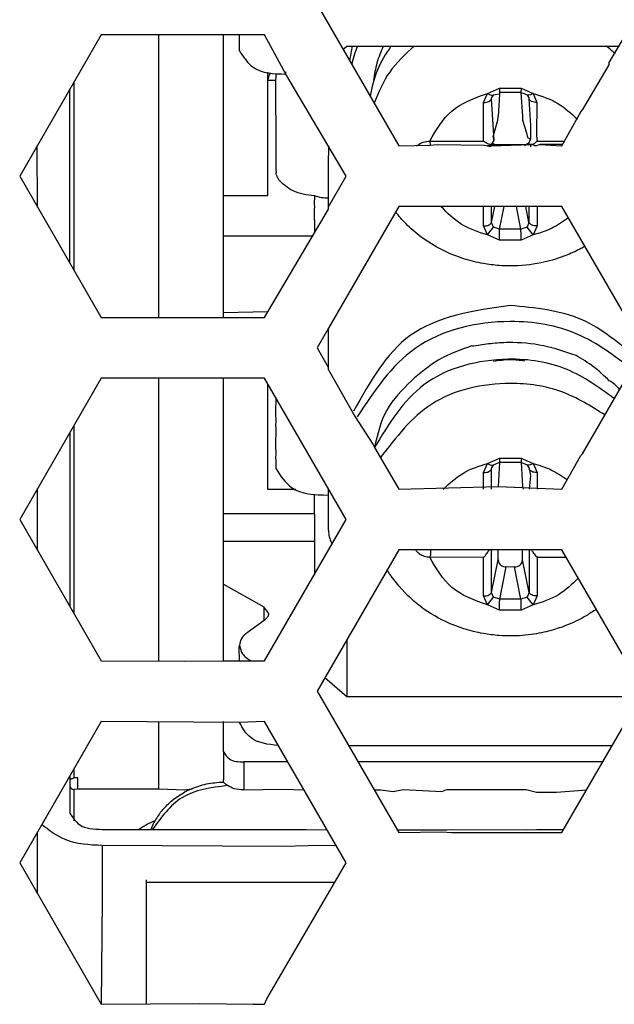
# Model space of a CAD drawing. Header units: millimetres. Extents: x -316 to 135, y 22 to 228.
# Tile 2 of 18: x -228 to -213, y 61 to 86. Entities that reach past the tile are written whole.
import ezdxf

# ---------------------------------------------------------------- set-up
doc = ezdxf.new("R2010")
doc.units = ezdxf.units.MM

# ---------------------------------------------------------------- blocks, each defined once
blk = doc.blocks.new('Abdeckfolie-S360-PSU_1__37', base_point=(-224.73, 61.466))
at = {"color": 7, "linetype": 'Continuous'}
for p, q in [((-224.73, 64.481), (-224.73, 64.545)), ((-224.73, 64.298), (-224.73, 64.481)), ((-224.73, 63.853), (-224.73, 64.298)), ((-224.73, 63.506), (-224.73, 63.853)), ((-224.73, 63.094), (-224.73, 63.506)), ((-224.73, 61.466), (-224.73, 63.094))]:
    blk.add_line(p, q, dxfattribs=at)
for points in [[(-223.632, 66.796), (-223.708, 66.76), (-223.782, 66.723)], [(-223.632, 66.796), (-223.248, 66.921), (-222.831, 66.969)], [(-224.343, 66.273), (-224.087, 66.521), (-223.782, 66.723)], [(-224.343, 66.273), (-224.439, 66.149), (-224.523, 66.017)], [(-224.523, 66.017), (-224.58, 65.909), (-224.628, 65.797)]]:
    blk.add_spline(points, degree=3, dxfattribs=at)
blk = doc.blocks.new('Abdeckfolie-S360-PSU_2__43', base_point=(-224.73, 61.466))
at = {"color": 7, "linetype": 'Continuous'}
for p, q in [((-224.73, 64.481), (-224.73, 64.545)), ((-224.73, 64.298), (-224.73, 64.481)), ((-224.73, 63.853), (-224.73, 64.298)), ((-224.73, 63.506), (-224.73, 63.853)), ((-224.73, 63.094), (-224.73, 63.506)), ((-224.73, 61.466), (-224.73, 63.094))]:
    blk.add_line(p, q, dxfattribs=at)
for points in [[(-222.73, 66.881), (-223.861, 66.578), (-224.585, 65.797)], [(-223.632, 66.796), (-223.708, 66.76), (-223.782, 66.723)], [(-223.632, 66.796), (-223.248, 66.921), (-222.831, 66.969)], [(-224.343, 66.273), (-224.087, 66.521), (-223.782, 66.723)], [(-224.343, 66.273), (-224.439, 66.149), (-224.523, 66.017)], [(-224.523, 66.017), (-224.58, 65.909), (-224.628, 65.797)]]:
    blk.add_spline(points, degree=3, dxfattribs=at)
blk = doc.blocks.new('Label-Gehaeuse__58', base_point=(-224.73, 61.466))
at = {"color": 7, "linetype": 'Continuous'}
for p, q in [((-224.73, 64.481), (-224.73, 64.545)), ((-224.73, 64.298), (-224.73, 64.481)), ((-224.73, 63.853), (-224.73, 64.298)), ((-224.73, 63.506), (-224.73, 63.853)), ((-224.73, 63.094), (-224.73, 63.506)), ((-224.73, 61.466), (-224.73, 63.094))]:
    blk.add_line(p, q, dxfattribs=at)
blk = doc.blocks.new('Top__59', base_point=(-218.63, 66.719))
at = {"color": 7, "linetype": 'Continuous'}
for p, q in [((-217.422, 66.733), (-217.302, 66.787)), ((-217.302, 66.787), (-215.332, 66.787)), ((-215.082, 66.719), (-214.582, 66.719))]:
    blk.add_line(p, q, dxfattribs=at)
blk = doc.blocks.new('Innenbord__60', base_point=(-223.782, 61.466))
at = {"color": 7, "linetype": 'Continuous'}
for p, q in [((-222.83, 84.111), (-222.829, 85.466)), ((-222.434, 85.069), (-222.434, 85.466)), ((-213.279, 84.724), (-213.279, 84.779)), ((-221.53, 84.227), (-221.528, 84.507)), ((-222.828, 83.3), (-222.83, 84.111)), ((-221.528, 82.716), (-221.53, 84.227)), ((-213.979, 83.564), (-213.931, 83.614)), ((-222.83, 83.245), (-222.828, 83.3)), ((-222.828, 82.716), (-222.83, 83.245)), ((-216.128, 83.032), (-216.034, 83.354)), ((-215.425, 83.354), (-215.328, 83.037)), ((-216.149, 82.948), (-216.128, 83.032)), ((-216.128, 82.862), (-216.149, 82.948)), ((-215.328, 83.037), (-215.302, 82.923)), ((-222.827, 82.363), (-222.828, 82.716)), ((-221.528, 82.082), (-221.528, 82.716)), ((-217.709, 82.736), (-217.53, 82.754)), ((-217.53, 82.754), (-216.378, 82.733)), ((-216.378, 82.733), (-216.301, 82.716)), ((-216.229, 82.697), (-216.301, 82.716)), ((-215.229, 82.754), (-215.169, 82.754)), ((-215.128, 82.716), (-215.169, 82.754)), ((-215.078, 82.716), (-215.128, 82.716)), ((-214.997, 82.754), (-215.078, 82.716)), ((-214.997, 82.754), (-214.449, 82.716)), ((-222.831, 82.308), (-222.827, 82.363)), ((-222.828, 81.486), (-222.831, 82.308)), ((-222.83, 81.311), (-222.828, 81.486)), ((-220.23, 81.377), (-220.228, 81.432)), ((-222.831, 81.269), (-222.83, 81.311)), ((-222.828, 80.486), (-222.831, 81.269)), ((-220.581, 81.269), (-220.578, 81.208)), ((-220.578, 81.208), (-220.58, 81.153)), ((-220.228, 81.208), (-220.23, 81.377)), ((-220.23, 81.153), (-220.228, 81.208)), ((-220.58, 81.153), (-220.578, 80.601)), ((-222.83, 80.445), (-222.828, 80.486)), ((-222.828, 79.58), (-222.83, 80.445)), ((-222.83, 79.526), (-222.828, 79.58)), ((-222.828, 78.58), (-222.83, 79.526)), ((-222.83, 78.526), (-222.828, 78.58)), ((-222.828, 78.466), (-222.83, 78.526)), ((-220.228, 77.171), (-220.228, 77.224)), ((-222.831, 75.624), (-222.828, 76.966)), ((-221.53, 76.113), (-221.528, 76.476)), ((-221.527, 75.706), (-221.53, 75.824)), ((-222.827, 73.605), (-222.831, 75.624)), ((-221.53, 75.305), (-221.527, 75.706)), ((-219.134, 75.329), (-219.089, 75.251)), ((-213.982, 75.05), (-213.944, 75.091)), ((-221.527, 74.898), (-221.53, 75.016)), ((-221.528, 74.721), (-221.527, 74.898)), ((-220.23, 73.55), (-220.228, 74.03)), ((-220.228, 74.03), (-220.228, 74.071)), ((-222.827, 72.922), (-222.827, 73.605)), ((-220.227, 73.205), (-220.23, 73.55)), ((-222.831, 72.824), (-222.827, 72.922)), ((-222.827, 72.013), (-222.831, 72.824)), ((-217.93, 72.716), (-218.491, 72.716)), ((-214.449, 72.716), (-217.93, 72.716)), ((-215.731, 72.284), (-215.829, 72.295)), ((-215.626, 72.295), (-215.731, 72.284)), ((-222.831, 71.958), (-222.827, 72.013)), ((-222.827, 71.871), (-222.831, 71.958)), ((-222.827, 69.965), (-222.827, 71.871)), ((-221.792, 71), (-221.711, 71.084)), ((-222.433, 69.966), (-222.436, 70.292)), ((-223.782, 69.96), (-222.827, 69.965)), ((-222.827, 69.965), (-222.433, 69.966)), ((-222.433, 69.966), (-221.811, 69.966)), ((-222.827, 67.717), (-222.827, 68.466)), ((-222.827, 67.717), (-222.827, 67.024)), ((-222.831, 66.969), (-222.827, 67.024)), ((-221.37, 66.788), (-220.834, 66.774)), ((-219.102, 66.774), (-218.93, 66.776)), ((-218.93, 66.776), (-218.63, 66.737)), ((-218.63, 66.737), (-218.382, 66.787)), ((-217.302, 66.787), (-215.332, 66.787)), ((-221.37, 65.797), (-220.782, 65.797)), ((-220.782, 65.797), (-220.27, 65.788)), ((-218.538, 65.787), (-218.382, 65.787)), ((-217.422, 65.733), (-217.182, 65.716)), ((-217.302, 65.787), (-217.182, 65.797)), ((-217.182, 65.797), (-215.332, 65.787)), ((-220.732, 65.393), (-221.37, 65.373)), ((-220.039, 65.397), (-220.732, 65.393)), ((-221.811, 61.466), (-221.756, 61.603))]:
    blk.add_line(p, q, dxfattribs=at)
at = {"color": 1, "linetype": 'Continuous'}
for p, q in [((-216.39, 82.972), (-216.39, 83.791)), ((-215.068, 83.792), (-215.078, 82.97)), ((-215.229, 83.218), (-215.229, 82.88)), ((-216.39, 82.836), (-216.39, 82.972)), ((-215.229, 82.88), (-215.276, 82.775)), ((-215.078, 82.97), (-215.067, 82.836)), ((-220.228, 82.248), (-220.223, 82.716)), ((-216.229, 82.754), (-216.229, 82.697)), ((-216.18, 82.775), (-216.128, 82.862)), ((-215.229, 82.754), (-215.229, 82.696)), ((-220.23, 82.193), (-220.228, 82.248)), ((-220.228, 81.934), (-220.23, 82.193)), ((-220.23, 81.777), (-220.228, 81.934)), ((-220.228, 81.486), (-220.23, 81.777)), ((-220.228, 81.432), (-220.228, 81.486)), ((-220.23, 78.122), (-220.228, 78.208)), ((-220.228, 77.744), (-220.23, 78.122)), ((-220.23, 77.689), (-220.228, 77.744)), ((-220.228, 77.224), (-220.23, 77.689)), ((-215.23, 74.558), (-215.265, 74.216)), ((-220.228, 74.071), (-220.228, 74.224))]:
    blk.add_line(p, q, dxfattribs=at)
at = {"color": 7, "linetype": 'Continuous'}
for points in [[(-221.53, 82.027), (-221.506, 81.962), (-221.466, 81.883)], [(-216.63, 77.755), (-216.636, 77.756), (-216.678, 77.766)], [(-214.102, 77.531), (-214.906, 77.766), (-215.778, 77.848), (-216.212, 77.82), (-216.63, 77.755)], [(-220.23, 73.15), (-220.199, 72.998), (-220.142, 72.856)]]:
    blk.add_spline(points, degree=3, dxfattribs=at)
at = {"color": 1, "linetype": 'Continuous'}
for points in [[(-217.973, 72.613), (-217.979, 72.617), (-218.019, 72.65), (-218.047, 72.683), (-218.075, 72.716)], [(-215.462, 71.223), (-215.551, 71.223), (-215.639, 71.224), (-215.728, 71.224), (-215.816, 71.224), (-215.904, 71.223), (-215.993, 71.223)]]:
    blk.add_spline(points, degree=3, dxfattribs=at)
blk = doc.blocks.new('Platte__61', base_point=(-227.44, 61.443))
at = {"color": 7, "linetype": 'Continuous'}
for p, q in [((-227.43, 81.199), (-227.44, 82.716)), ((-227.43, 72.699), (-227.43, 74.233)), ((-227.43, 65.473), (-227.43, 65.733)), ((-227.43, 65.423), (-227.43, 65.473)), ((-227.43, 64.946), (-227.43, 65.423)), ((-227.43, 64.199), (-227.43, 64.946)), ((-223.43, 61.482), (-222.096, 61.466)), ((-222.096, 61.466), (-221.811, 61.466))]:
    blk.add_line(p, q, dxfattribs=at)
blk = doc.blocks.new('Gehaeuse__62', base_point=(-227.44, 61.466))
at = {"color": 7, "linetype": 'Continuous'}
for p, q in [((-224.43, 82.716), (-224.43, 85.466)), ((-227.43, 81.199), (-227.44, 82.716)), ((-224.43, 78.466), (-224.43, 82.716)), ((-226.63, 75.618), (-226.63, 71.314)), ((-227.43, 72.699), (-227.43, 74.233)), ((-226.63, 67.118), (-226.63, 67.019)), ((-226.63, 67.019), (-226.63, 66.969)), ((-226.63, 66.969), (-226.63, 66.882)), ((-226.43, 66.796), (-226.53, 66.782)), ((-224.43, 66.796), (-226.43, 66.796)), ((-223.782, 66.764), (-224.43, 66.796)), ((-223.632, 66.796), (-223.782, 66.764)), ((-222.327, 66.774), (-221.37, 66.788)), ((-221.37, 66.788), (-220.834, 66.774)), ((-227.43, 65.473), (-227.43, 65.733)), ((-225.83, 65.797), (-223.83, 65.797)), ((-223.83, 65.797), (-221.782, 65.797)), ((-221.782, 65.797), (-221.37, 65.797)), ((-221.37, 65.797), (-220.782, 65.797)), ((-220.782, 65.797), (-220.27, 65.788)), ((-218.538, 65.787), (-218.382, 65.787)), ((-218.382, 65.787), (-217.302, 65.787)), ((-217.302, 65.787), (-217.182, 65.797)), ((-217.182, 65.797), (-215.332, 65.787)), ((-215.332, 65.787), (-215.082, 65.797)), ((-215.082, 65.797), (-214.582, 65.797)), ((-214.582, 65.797), (-214.402, 65.797)), ((-227.43, 65.423), (-227.43, 65.473)), ((-227.43, 64.946), (-227.43, 65.423)), ((-227.43, 64.199), (-227.43, 64.946)), ((-224.73, 64.481), (-224.73, 64.545))]:
    blk.add_line(p, q, dxfattribs=at)
at = {"color": 1, "linetype": 'Continuous'}
for p, q in [((-226.53, 84.292), (-226.53, 79.64)), ((-226.53, 66.103), (-226.53, 66.004)), ((-225.83, 64.065), (-225.852, 61.466))]:
    blk.add_line(p, q, dxfattribs=at)
at = {"color": 7, "linetype": 'Continuous'}
blk.add_arc((-226.53, 66.882), 0.1, 180, 270, dxfattribs=at)
blk.add_spline([(-224.932, 65.797), (-224.735, 65.915), (-224.523, 66.017)], degree=3, dxfattribs=at)
blk = doc.blocks.new('Netzteil-LCC600-28U-9P__63', base_point=(-227.44, 61.443))
for name, p in [('Gehaeuse__62', (-227.44, 61.466)), ('Platte__61', (-227.44, 61.443)), ('Top__59', (-218.63, 66.719)), ('Innenbord__60', (-223.782, 61.466)), ('Label-Gehaeuse__58', (-224.73, 61.466))]:
    blk.add_blockref(name, p)
blk = doc.blocks.new('Innenbord__64', base_point=(-222.831, 66.719))
at = {"color": 7, "linetype": 'Continuous'}
for p, q in [((-222.83, 84.111), (-222.829, 85.466)), ((-222.434, 85.069), (-222.434, 85.466)), ((-219.871, 85.107), (-219.779, 85.187)), ((-219.779, 85.187), (-213.022, 85.188)), ((-221.728, 84.336), (-221.728, 84.539)), ((-221.53, 84.227), (-221.528, 84.507)), ((-222.828, 83.3), (-222.83, 84.111)), ((-221.728, 81.486), (-221.728, 84.336)), ((-221.528, 82.716), (-221.53, 84.227)), ((-216.153, 83.975), (-216.185, 83.922)), ((-215.993, 83.997), (-216.153, 83.975)), ((-215.993, 83.997), (-216.029, 83.447)), ((-215.993, 84.036), (-215.993, 83.997)), ((-215.993, 84.036), (-215.993, 83.997)), ((-215.305, 83.975), (-215.464, 84.036)), ((-215.464, 84.036), (-215.429, 83.447)), ((-215.272, 83.922), (-215.305, 83.975)), ((-216.034, 83.354), (-216.029, 83.447)), ((-215.429, 83.447), (-215.425, 83.354)), ((-222.83, 83.245), (-222.828, 83.3)), ((-222.828, 82.716), (-222.83, 83.245)), ((-216.128, 83.032), (-216.034, 83.354)), ((-215.425, 83.354), (-215.328, 83.037)), ((-216.149, 82.948), (-216.128, 83.032)), ((-216.128, 82.862), (-216.149, 82.948)), ((-215.328, 83.037), (-215.302, 82.923)), ((-215.302, 82.923), (-215.229, 82.88)), ((-222.827, 82.363), (-222.828, 82.716)), ((-221.528, 82.082), (-221.528, 82.716)), ((-217.709, 82.736), (-217.53, 82.754)), ((-217.53, 82.754), (-216.378, 82.733)), ((-216.378, 82.733), (-216.301, 82.716)), ((-216.229, 82.697), (-216.301, 82.716)), ((-216.229, 82.754), (-216.18, 82.775)), ((-215.276, 82.775), (-215.229, 82.754)), ((-215.229, 82.754), (-215.169, 82.754)), ((-215.128, 82.716), (-215.169, 82.754)), ((-215.078, 82.716), (-215.128, 82.716)), ((-214.997, 82.754), (-215.078, 82.716)), ((-214.428, 82.754), (-214.997, 82.754)), ((-222.831, 82.308), (-222.827, 82.363)), ((-222.828, 81.486), (-222.831, 82.308)), ((-222.83, 81.311), (-222.828, 81.486)), ((-222.828, 81.486), (-221.728, 81.486)), ((-220.578, 81.486), (-220.581, 81.269)), ((-220.23, 81.377), (-220.228, 81.432)), ((-222.831, 81.269), (-222.83, 81.311)), ((-222.828, 80.486), (-222.831, 81.269)), ((-220.581, 81.269), (-220.578, 81.208)), ((-220.578, 81.208), (-220.58, 81.153)), ((-220.228, 81.208), (-220.23, 81.377)), ((-220.23, 81.153), (-220.228, 81.208)), ((-220.58, 81.153), (-220.578, 80.601)), ((-222.83, 80.445), (-222.828, 80.486)), ((-222.828, 79.58), (-222.83, 80.445)), ((-220.645, 80.486), (-222.828, 80.486)), ((-222.83, 79.526), (-222.828, 79.58)), ((-222.828, 78.58), (-222.83, 79.526)), ((-222.83, 78.526), (-222.828, 78.58)), ((-222.828, 78.466), (-222.83, 78.526)), ((-221.728, 78.609), (-222.828, 78.58)), ((-220.228, 77.171), (-220.228, 77.224)), ((-222.831, 75.624), (-222.828, 76.966)), ((-221.727, 74.211), (-221.728, 76.822)), ((-221.53, 76.113), (-221.528, 76.476)), ((-221.528, 75.879), (-221.53, 76.113)), ((-221.53, 75.824), (-221.528, 75.879)), ((-221.527, 75.706), (-221.53, 75.824)), ((-222.827, 73.605), (-222.831, 75.624)), ((-221.53, 75.305), (-221.527, 75.706)), ((-221.528, 75.071), (-221.53, 75.305)), ((-213.982, 75.05), (-213.944, 75.091)), ((-221.53, 75.016), (-221.528, 75.071)), ((-221.527, 74.898), (-221.53, 75.016)), ((-221.528, 74.721), (-221.527, 74.898)), ((-215.992, 74.876), (-216.152, 74.814)), ((-215.992, 74.876), (-216.028, 74.286)), ((-215.463, 74.876), (-215.428, 74.287)), ((-215.304, 74.814), (-215.463, 74.876)), ((-216.152, 74.814), (-216.184, 74.762)), ((-215.271, 74.762), (-215.304, 74.814)), ((-221.034, 74.211), (-221.727, 74.211)), ((-220.577, 73.605), (-220.577, 74.095)), ((-220.23, 73.55), (-220.228, 74.03)), ((-220.228, 74.03), (-220.228, 74.071)), ((-222.827, 72.922), (-222.827, 73.605)), ((-220.227, 73.205), (-220.23, 73.55)), ((-222.831, 72.824), (-222.827, 72.922)), ((-220.577, 72.922), (-220.577, 72.102)), ((-222.827, 72.013), (-222.831, 72.824)), ((-216.028, 72.467), (-216.028, 72.716)), ((-215.428, 72.467), (-215.428, 72.716)), ((-215.731, 72.284), (-215.829, 72.295)), ((-215.626, 72.295), (-215.731, 72.284)), ((-222.831, 71.958), (-222.827, 72.013)), ((-222.827, 71.871), (-222.831, 71.958)), ((-222.827, 69.965), (-222.827, 71.871)), ((-222.827, 71.871), (-221.832, 71.304)), ((-221.707, 71.139), (-221.832, 71.304)), ((-222.238, 70.667), (-221.792, 71)), ((-221.792, 71), (-221.711, 71.084)), ((-221.711, 71.084), (-221.707, 71.139)), ((-219.777, 70.488), (-219.777, 69.079)), ((-222.436, 70.292), (-222.433, 70.347)), ((-222.433, 69.966), (-222.436, 70.292)), ((-219.777, 69.079), (-220.32, 69.549)), ((-212.507, 69.08), (-219.777, 69.079)), ((-222.827, 67.717), (-222.827, 68.466)), ((-213.207, 67.867), (-219.733, 67.867)), ((-222.827, 67.717), (-222.827, 67.024)), ((-221.234, 67.467), (-222.327, 67.467)), ((-213.438, 67.467), (-219.502, 67.467)), ((-222.831, 66.969), (-222.827, 67.024)), ((-222.327, 66.774), (-221.37, 66.788)), ((-221.37, 66.788), (-220.834, 66.774)), ((-219.102, 66.774), (-218.93, 66.776)), ((-218.93, 66.776), (-218.63, 66.737)), ((-218.63, 66.737), (-218.382, 66.787)), ((-218.382, 66.787), (-217.422, 66.733)), ((-217.422, 66.733), (-217.302, 66.787)), ((-217.302, 66.787), (-215.332, 66.787)), ((-215.332, 66.787), (-215.082, 66.719)), ((-215.082, 66.719), (-214.582, 66.719)), ((-214.582, 66.719), (-213.838, 66.774))]:
    blk.add_line(p, q, dxfattribs=at)
at = {"color": 1, "linetype": 'Continuous'}
for p, q in [((-221.284, 84.494), (-221.284, 84.554)), ((-221.528, 84.336), (-221.728, 84.336)), ((-216.295, 84.015), (-215.994, 84.148)), ((-215.994, 84.148), (-215.993, 84.036)), ((-215.463, 84.148), (-215.464, 84.036)), ((-215.463, 84.148), (-215.162, 84.015)), ((-216.39, 83.791), (-216.295, 84.015)), ((-216.191, 83.879), (-216.185, 83.922)), ((-216.128, 82.862), (-216.191, 83.879)), ((-215.272, 83.922), (-215.266, 83.879)), ((-215.266, 83.879), (-215.229, 83.218)), ((-215.162, 84.015), (-215.068, 83.792)), ((-216.39, 82.972), (-216.39, 83.791)), ((-215.068, 83.792), (-215.078, 82.97)), ((-215.229, 83.218), (-215.229, 82.88)), ((-216.39, 82.836), (-216.39, 82.972)), ((-215.229, 82.88), (-215.276, 82.775)), ((-215.078, 82.97), (-215.067, 82.836)), ((-220.228, 82.248), (-220.223, 82.716)), ((-217.722, 82.835), (-216.39, 82.836)), ((-216.229, 82.754), (-216.229, 82.697)), ((-216.18, 82.775), (-216.128, 82.862)), ((-215.229, 82.754), (-215.229, 82.696)), ((-215.067, 82.836), (-214.38, 82.836)), ((-220.23, 82.193), (-220.228, 82.248)), ((-220.228, 81.934), (-220.23, 82.193)), ((-220.23, 81.777), (-220.228, 81.934)), ((-220.228, 81.486), (-220.23, 81.777)), ((-220.228, 81.432), (-220.228, 81.486)), ((-216.389, 80.736), (-216.39, 81.216)), ((-216.191, 80.824), (-216.112, 81.216)), ((-216.191, 80.824), (-216.191, 81.216)), ((-215.992, 80.653), (-215.878, 81.216)), ((-215.465, 80.653), (-215.579, 81.216)), ((-215.266, 80.824), (-215.345, 81.216)), ((-215.266, 81.216), (-215.266, 80.824)), ((-215.067, 81.216), (-215.067, 80.736)), ((-216.295, 80.512), (-216.389, 80.736)), ((-216.295, 80.512), (-216.145, 80.706)), ((-216.145, 80.706), (-216.191, 80.824)), ((-215.992, 80.653), (-216.145, 80.706)), ((-215.312, 80.706), (-215.465, 80.653)), ((-215.266, 80.824), (-215.312, 80.706)), ((-215.162, 80.513), (-215.312, 80.706)), ((-215.067, 80.736), (-215.162, 80.513)), ((-215.994, 80.383), (-216.295, 80.512)), ((-215.162, 80.513), (-215.463, 80.383)), ((-220.23, 78.122), (-220.228, 78.208)), ((-220.228, 77.744), (-220.23, 78.122)), ((-220.23, 77.689), (-220.228, 77.744)), ((-220.228, 77.224), (-220.23, 77.689)), ((-216.389, 74.631), (-216.294, 74.855)), ((-216.294, 74.855), (-215.993, 74.987)), ((-215.993, 74.987), (-215.992, 74.876)), ((-215.463, 74.987), (-215.463, 74.876)), ((-215.463, 74.987), (-215.161, 74.855)), ((-215.161, 74.855), (-215.067, 74.631)), ((-216.389, 74.216), (-216.389, 74.631)), ((-216.19, 74.719), (-216.184, 74.762)), ((-216.19, 74.216), (-216.19, 74.719)), ((-215.271, 74.762), (-215.265, 74.719)), ((-215.265, 74.719), (-215.23, 74.558)), ((-215.067, 74.631), (-215.067, 74.216)), ((-215.23, 74.558), (-215.265, 74.216)), ((-220.228, 74.071), (-220.228, 74.224)), ((-215.428, 74.287), (-215.41, 74.216)), ((-220.577, 73.605), (-222.827, 73.605)), ((-220.577, 72.922), (-222.827, 72.922)), ((-216.19, 71.664), (-216.19, 72.716)), ((-215.265, 72.716), (-215.265, 71.664)), ((-216.389, 72.531), (-217.721, 72.532)), ((-216.389, 71.576), (-216.389, 72.531)), ((-216.19, 71.664), (-216.028, 72.467)), ((-215.265, 71.664), (-215.428, 72.467)), ((-214.343, 72.531), (-215.066, 72.531)), ((-215.066, 72.531), (-215.066, 71.576)), ((-215.991, 71.493), (-215.829, 72.295)), ((-215.464, 71.493), (-215.626, 72.295)), ((-216.144, 71.546), (-216.19, 71.664)), ((-215.265, 71.664), (-215.311, 71.546)), ((-216.294, 71.352), (-216.389, 71.576)), ((-216.294, 71.352), (-216.144, 71.546)), ((-215.991, 71.493), (-216.144, 71.546)), ((-215.311, 71.546), (-215.464, 71.493)), ((-215.161, 71.352), (-215.311, 71.546)), ((-215.066, 71.576), (-215.161, 71.352)), ((-221.832, 71.304), (-221.832, 70.97)), ((-215.993, 71.223), (-216.294, 71.352)), ((-215.161, 71.352), (-215.462, 71.223)), ((-222.327, 67.467), (-222.327, 66.774))]:
    blk.add_line(p, q, dxfattribs=at)
at = {"color": 7, "linetype": 'Continuous'}
for centre, radius, start, end in [((-216.228, 82.581), 0.2, 42.5843, 75.8927), ((-215.228, 82.581), 0.2, 103.7973, 137.4443), ((-215.843, 72.479), 0.185, 183.8168, 274.406), ((-215.612, 72.479), 0.185, 265.6021, 356.1943), ((-222.019, 70.314), 0.415, 121.8501, 175.5232)]:
    blk.add_arc(centre, radius, start, end, dxfattribs=at)
for points in [[(-222.434, 85.069), (-222.097, 84.663), (-221.284, 84.494)], [(-219.641, 85.187), (-219.68, 85.007), (-219.707, 84.823)], [(-219.513, 85.187), (-219.592, 84.962), (-219.654, 84.731)], [(-218.684, 85.187), (-219.019, 84.598), (-219.201, 83.946)], [(-218.872, 85.187), (-219.029, 84.773), (-219.114, 84.334)], [(-221.728, 84.336), (-221.711, 84.417), (-221.657, 84.525)], [(-215.464, 84.036), (-215.596, 84.036), (-215.728, 84.036), (-215.861, 84.036), (-215.993, 84.036)], [(-221.528, 82.082), (-221.529, 82.034), (-221.53, 82.027)], [(-221.53, 82.027), (-221.506, 81.962), (-221.466, 81.883)], [(-221.466, 81.883), (-221.114, 81.612), (-220.578, 81.486)], [(-220.578, 81.486), (-220.407, 81.442), (-220.228, 81.432)], [(-213.88, 80.229), (-213.961, 80.184), (-214.046, 80.14), (-214.401, 79.985), (-214.971, 79.821), (-215.728, 79.745), (-216.003, 79.755), (-216.396, 79.804), (-216.876, 79.922), (-217.411, 80.14), (-217.933, 80.461), (-218.315, 80.792), (-218.569, 81.08)], [(-215.728, 78.768), (-218.205, 78.022), (-219.607, 76.15)], [(-212.585, 77.446), (-213.953, 78.409), (-215.728, 78.768)], [(-212.729, 77.195), (-214.056, 78.051), (-215.728, 78.368), (-218.082, 77.703), (-219.518, 76.012)], [(-216.678, 77.766), (-217.5, 77.417), (-218.178, 76.903)], [(-216.63, 77.755), (-216.636, 77.756), (-216.678, 77.766)], [(-214.102, 77.531), (-214.906, 77.766), (-215.778, 77.848), (-216.212, 77.82), (-216.63, 77.755)], [(-213.278, 76.903), (-213.661, 77.242), (-214.102, 77.531)], [(-213.155, 76.458), (-214.323, 77.18), (-215.778, 77.434), (-217.866, 76.803), (-219.089, 75.251)], [(-215.375, 77.388), (-215.549, 77.411), (-215.728, 77.419), (-215.939, 77.408), (-216.144, 77.376)], [(-218.178, 76.903), (-218.788, 76.172), (-219.089, 75.251)], [(-213.023, 76.687), (-213.139, 76.806), (-213.278, 76.903)], [(-215.463, 74.876), (-215.595, 74.876), (-215.728, 74.876), (-215.86, 74.876), (-215.992, 74.876)], [(-221.528, 74.721), (-221.147, 74.262), (-220.228, 74.071)], [(-220.577, 73.605), (-220.577, 73.42), (-220.577, 73.226), (-220.577, 73.051), (-220.577, 72.922)], [(-220.227, 73.205), (-220.23, 73.157), (-220.23, 73.15)], [(-220.23, 73.15), (-220.199, 72.998), (-220.142, 72.856)], [(-213.6, 71.245), (-213.853, 71.083), (-214.045, 70.979), (-214.29, 70.868), (-214.66, 70.738), (-215.143, 70.63), (-215.728, 70.585), (-216.002, 70.595), (-216.395, 70.644), (-216.875, 70.762), (-217.41, 70.979), (-218.116, 71.448), (-218.674, 72.064), (-218.728, 72.143), (-218.777, 72.221)], [(-222.433, 70.347), (-222.356, 70.14), (-222.144, 69.966)], [(-221.469, 67.874), (-222.155, 68.068), (-222.432, 68.442)], [(-222.827, 67.717), (-222.681, 67.54), (-222.327, 67.467)], [(-222.73, 66.881), (-222.778, 66.917), (-222.831, 66.969)], [(-222.327, 66.774), (-222.562, 66.803), (-222.73, 66.881)]]:
    blk.add_spline(points, degree=3, dxfattribs=at)
at = {"color": 1, "linetype": 'Continuous'}
for points in [[(-218.106, 85.187), (-218.714, 84.546), (-219.102, 83.774)], [(-213.133, 84.996), (-213.24, 85.094), (-213.352, 85.188)], [(-215.994, 84.148), (-215.905, 84.146), (-215.817, 84.145), (-215.729, 84.145), (-215.64, 84.145), (-215.552, 84.146), (-215.463, 84.148)], [(-217.722, 82.835), (-217.179, 83.579), (-216.295, 84.015)], [(-216.39, 83.791), (-216.257, 83.817), (-216.191, 83.879)], [(-216.295, 84.015), (-216.228, 83.981), (-216.153, 83.975)], [(-215.162, 84.015), (-215.23, 83.982), (-215.305, 83.975)], [(-215.068, 83.792), (-215.2, 83.817), (-215.266, 83.879)], [(-215.162, 84.015), (-214.552, 83.77), (-214.068, 83.377)], [(-218.047, 82.716), (-217.91, 82.798), (-217.793, 82.829), (-217.722, 82.835)], [(-217.722, 82.835), (-217.719, 82.805), (-217.709, 82.736)], [(-216.39, 82.836), (-216.355, 82.814), (-216.321, 82.791), (-216.256, 82.764), (-216.229, 82.754)], [(-215.169, 82.754), (-215.199, 82.754), (-215.229, 82.754)], [(-215.067, 82.836), (-215.087, 82.817), (-215.106, 82.798), (-215.161, 82.759), (-215.169, 82.754)], [(-216.295, 80.512), (-216.944, 80.78), (-217.445, 81.216)], [(-214.29, 80.939), (-214.693, 80.682), (-215.162, 80.513)], [(-216.389, 80.736), (-216.257, 80.761), (-216.191, 80.824)], [(-215.067, 80.736), (-215.2, 80.761), (-215.266, 80.824)], [(-215.994, 80.383), (-215.994, 80.452), (-215.993, 80.527), (-215.993, 80.609), (-215.992, 80.653)], [(-215.465, 80.653), (-215.552, 80.653), (-215.64, 80.653), (-215.728, 80.653), (-215.816, 80.653), (-215.904, 80.653), (-215.992, 80.653)], [(-215.463, 80.383), (-215.463, 80.452), (-215.463, 80.527), (-215.464, 80.609), (-215.465, 80.653)], [(-215.463, 80.383), (-215.552, 80.384), (-215.64, 80.384), (-215.728, 80.384), (-215.817, 80.384), (-215.905, 80.384), (-215.994, 80.383)], [(-213.387, 76.056), (-214.453, 76.627), (-215.728, 76.835), (-217.675, 76.322), (-218.944, 75)], [(-217.389, 74.216), (-216.905, 74.61), (-216.294, 74.855)], [(-216.294, 74.855), (-216.227, 74.821), (-216.152, 74.814)], [(-215.993, 74.987), (-215.905, 74.986), (-215.816, 74.985), (-215.728, 74.985), (-215.639, 74.985), (-215.551, 74.986), (-215.463, 74.987)], [(-215.161, 74.855), (-215.229, 74.821), (-215.304, 74.814)], [(-215.161, 74.855), (-214.708, 74.693), (-214.315, 74.449)], [(-216.389, 74.631), (-216.256, 74.656), (-216.19, 74.719)], [(-215.067, 74.631), (-215.199, 74.656), (-215.265, 74.719)], [(-217.973, 72.613), (-217.979, 72.617), (-218.019, 72.65), (-218.047, 72.683), (-218.075, 72.716)], [(-217.721, 72.532), (-217.695, 72.599), (-217.692, 72.671), (-217.692, 72.71), (-217.692, 72.716)], [(-216.389, 72.531), (-216.36, 72.563), (-216.331, 72.596), (-216.274, 72.68), (-216.251, 72.716)], [(-215.204, 72.716), (-215.187, 72.688), (-215.171, 72.66), (-215.101, 72.572), (-215.066, 72.531)], [(-217.721, 72.532), (-217.856, 72.554), (-217.973, 72.613)], [(-216.294, 71.352), (-217.177, 71.788), (-217.721, 72.532)], [(-214.045, 72.015), (-214.536, 71.606), (-215.161, 71.352)], [(-216.389, 71.576), (-216.256, 71.601), (-216.19, 71.664)], [(-215.066, 71.576), (-215.199, 71.601), (-215.265, 71.664)], [(-215.993, 71.223), (-215.993, 71.292), (-215.992, 71.367), (-215.992, 71.449), (-215.991, 71.493)], [(-215.464, 71.493), (-215.552, 71.493), (-215.64, 71.493), (-215.728, 71.493), (-215.815, 71.493), (-215.903, 71.493), (-215.991, 71.493)], [(-215.462, 71.223), (-215.462, 71.292), (-215.463, 71.367), (-215.463, 71.449), (-215.464, 71.493)], [(-215.462, 71.223), (-215.551, 71.223), (-215.639, 71.224), (-215.728, 71.224), (-215.816, 71.224), (-215.904, 71.223), (-215.993, 71.223)]]:
    blk.add_spline(points, degree=3, dxfattribs=at)
blk = doc.blocks.new('Label-Gehaeuse__65', base_point=(-224.73, 61.466))
at = {"color": 7, "linetype": 'Continuous'}
for p, q in [((-224.73, 64.481), (-224.73, 64.545)), ((-220.07, 64.481), (-224.73, 64.481)), ((-224.73, 64.298), (-224.73, 64.481)), ((-224.73, 63.853), (-224.73, 64.298)), ((-224.73, 63.506), (-224.73, 63.853)), ((-224.73, 63.094), (-224.73, 63.506)), ((-224.73, 61.466), (-224.73, 63.094))]:
    blk.add_line(p, q, dxfattribs=at)
blk = doc.blocks.new('Platte__68', base_point=(-227.44, 64.199))
at = {"color": 7, "linetype": 'Continuous'}
for p, q in [((-227.43, 81.199), (-227.44, 82.716)), ((-227.43, 72.699), (-227.43, 74.233)), ((-218.93, 66.776), (-218.63, 66.737)), ((-218.63, 66.737), (-218.382, 66.787)), ((-218.382, 66.787), (-217.422, 66.733)), ((-217.422, 66.733), (-217.302, 66.787)), ((-217.302, 66.787), (-215.332, 66.787)), ((-215.332, 66.787), (-215.082, 66.719)), ((-215.082, 66.719), (-214.582, 66.719)), ((-214.582, 66.719), (-213.838, 66.774)), ((-227.43, 65.473), (-227.43, 65.733)), ((-227.43, 65.423), (-227.43, 65.473)), ((-227.43, 64.946), (-227.43, 65.423)), ((-227.43, 64.199), (-227.43, 64.946))]:
    blk.add_line(p, q, dxfattribs=at)
blk = doc.blocks.new('Gehaeuse__69', base_point=(-227.44, 61.466))
at = {"color": 7, "linetype": 'Continuous'}
for p, q in [((-224.43, 82.716), (-224.43, 85.466)), ((-226.63, 79.814), (-226.63, 84.118)), ((-227.43, 81.199), (-227.44, 82.716)), ((-224.43, 78.466), (-224.43, 82.716)), ((-224.43, 69.966), (-224.43, 76.966)), ((-226.63, 75.618), (-226.63, 71.314)), ((-227.43, 72.699), (-227.43, 74.233)), ((-224.43, 66.796), (-224.43, 68.466)), ((-226.63, 67.118), (-226.63, 67.019)), ((-226.43, 67.069), (-226.53, 67.069)), ((-226.43, 66.796), (-226.43, 67.069)), ((-226.63, 67.019), (-226.63, 66.969)), ((-226.63, 66.969), (-226.63, 66.882)), ((-226.63, 66.882), (-226.63, 66.197)), ((-226.43, 66.796), (-226.53, 66.782)), ((-224.43, 66.796), (-226.43, 66.796)), ((-223.782, 66.764), (-224.43, 66.796)), ((-223.632, 66.796), (-223.782, 66.764)), ((-222.327, 66.774), (-221.37, 66.788)), ((-221.37, 66.788), (-220.834, 66.774)), ((-227.43, 65.473), (-227.43, 65.733)), ((-225.83, 65.797), (-223.83, 65.797)), ((-223.83, 65.797), (-221.782, 65.797)), ((-221.782, 65.797), (-221.37, 65.797)), ((-221.37, 65.797), (-220.782, 65.797)), ((-220.782, 65.797), (-220.27, 65.788)), ((-218.538, 65.787), (-218.382, 65.787)), ((-218.382, 65.787), (-217.302, 65.787)), ((-217.302, 65.787), (-217.182, 65.797)), ((-217.182, 65.797), (-215.332, 65.787)), ((-215.332, 65.787), (-215.082, 65.797)), ((-215.082, 65.797), (-214.582, 65.797)), ((-214.582, 65.797), (-214.402, 65.797)), ((-227.43, 65.423), (-227.43, 65.473)), ((-227.43, 64.946), (-227.43, 65.423)), ((-221.37, 65.373), (-225.83, 65.397)), ((-220.732, 65.393), (-221.37, 65.373)), ((-220.039, 65.397), (-220.732, 65.393)), ((-227.43, 64.199), (-227.43, 64.946)), ((-221.811, 61.466), (-221.756, 61.603))]:
    blk.add_line(p, q, dxfattribs=at)
at = {"color": 1, "linetype": 'Continuous'}
for p, q in [((-226.53, 84.292), (-226.53, 79.64)), ((-226.53, 75.792), (-226.53, 71.14)), ((-226.53, 67.292), (-226.53, 67.069)), ((-226.53, 66.782), (-226.53, 66.103)), ((-226.53, 66.103), (-226.53, 66.004)), ((-225.83, 65.397), (-225.83, 64.065)), ((-225.83, 64.065), (-225.852, 61.466))]:
    blk.add_line(p, q, dxfattribs=at)
at = {"color": 7, "linetype": 'Continuous'}
blk.add_arc((-226.53, 66.882), 0.1, 180, 270, dxfattribs=at)
for points in [[(-226.63, 67.019), (-226.601, 67.044), (-226.53, 67.069)], [(-226.63, 66.197), (-226.396, 65.915), (-225.83, 65.797)], [(-225.83, 65.397), (-226.748, 65.542), (-227.326, 65.913)], [(-224.932, 65.797), (-224.735, 65.915), (-224.523, 66.017)]]:
    blk.add_spline(points, degree=3, dxfattribs=at)
blk = doc.blocks.new('Netzteil-LCC600-28U-9P_1_1__70', base_point=(-227.44, 61.466))
for name, p in [('Platte__68', (-227.44, 64.199)), ('Gehaeuse__69', (-227.44, 61.466)), ('Innenbord__64', (-222.831, 66.719)), ('Label-Gehaeuse__65', (-224.73, 61.466))]:
    blk.add_blockref(name, p)
blk = doc.blocks.new('Kuehlkoerper-PSU__73', base_point=(-227.555, 82.697))
at = {"color": 7, "linetype": 'Continuous'}
for p, q in [((-218.491, 82.716), (-217.709, 82.736)), ((-217.709, 82.736), (-217.53, 82.754)), ((-217.53, 82.754), (-216.378, 82.733)), ((-216.378, 82.733), (-216.301, 82.716)), ((-216.229, 82.697), (-216.301, 82.716)), ((-216.229, 82.754), (-215.229, 82.754)), ((-215.229, 82.754), (-215.169, 82.754)), ((-215.128, 82.716), (-215.169, 82.754)), ((-215.078, 82.716), (-215.128, 82.716)), ((-214.997, 82.754), (-215.078, 82.716)), ((-214.997, 82.754), (-214.449, 82.716))]:
    blk.add_line(p, q, dxfattribs=at)
blk = doc.blocks.new('Gehaeuseschale-unten-PSU__75', base_point=(-308.43, 36.716))
at = {"color": 7, "linetype": 'Continuous'}
for p, q in [((-220.512, 86.216), (-218.491, 82.716)), ((-213.279, 84.779), (-212.429, 86.216)), ((-225.852, 85.466), (-227.873, 81.966)), ((-221.811, 85.466), (-225.852, 85.466)), ((-221.284, 84.494), (-221.811, 85.466)), ((-213.931, 83.614), (-213.279, 84.724)), ((-213.279, 84.724), (-213.279, 84.779)), ((-219.79, 81.966), (-221.284, 84.494)), ((-213.979, 83.564), (-213.931, 83.614)), ((-214.449, 82.716), (-213.979, 83.564)), ((-218.491, 82.716), (-217.709, 82.736)), ((-217.709, 82.736), (-217.53, 82.754)), ((-217.53, 82.754), (-216.378, 82.733)), ((-216.378, 82.733), (-216.301, 82.716)), ((-216.193, 82.722), (-216.301, 82.716)), ((-216.193, 82.722), (-215.229, 82.754)), ((-215.229, 82.754), (-215.169, 82.754)), ((-215.128, 82.716), (-215.169, 82.754)), ((-215.078, 82.716), (-215.128, 82.716)), ((-214.997, 82.754), (-215.078, 82.716)), ((-214.997, 82.754), (-214.449, 82.716)), ((-227.873, 81.966), (-225.852, 78.466)), ((-220.228, 81.208), (-219.79, 81.966)), ((-220.23, 81.153), (-220.228, 81.208)), ((-218.491, 81.216), (-220.228, 78.208)), ((-214.449, 81.216), (-218.491, 81.216)), ((-212.429, 77.716), (-214.449, 81.216)), ((-221.811, 78.466), (-220.23, 81.153)), ((-225.852, 78.466), (-221.811, 78.466)), ((-220.228, 78.208), (-220.512, 77.716)), ((-220.512, 77.716), (-220.228, 77.224)), ((-213.944, 75.091), (-212.429, 77.716)), ((-220.228, 77.171), (-220.228, 77.224)), ((-220.228, 77.171), (-219.57, 76.012)), ((-225.852, 76.966), (-227.873, 73.466)), ((-221.811, 76.966), (-225.852, 76.966)), ((-219.79, 73.466), (-221.811, 76.966)), ((-219.57, 76.012), (-219.134, 75.329)), ((-219.134, 75.329), (-219.089, 75.251)), ((-219.089, 75.251), (-218.491, 74.216)), ((-213.982, 75.05), (-213.944, 75.091)), ((-214.449, 74.216), (-213.982, 75.05)), ((-218.491, 74.216), (-216.028, 74.286)), ((-216.028, 74.286), (-214.449, 74.216)), ((-227.873, 73.466), (-225.852, 69.966)), ((-221.811, 69.966), (-219.79, 73.466)), ((-218.491, 72.716), (-220.512, 69.216)), ((-217.93, 72.716), (-218.491, 72.716)), ((-214.449, 72.716), (-217.93, 72.716)), ((-212.429, 69.216), (-214.449, 72.716)), ((-225.852, 69.966), (-223.782, 69.96)), ((-223.782, 69.96), (-222.827, 69.965)), ((-222.827, 69.965), (-222.433, 69.966)), ((-222.433, 69.966), (-221.811, 69.966)), ((-220.512, 69.216), (-218.491, 65.716)), ((-214.449, 65.716), (-212.429, 69.216)), ((-225.852, 68.466), (-227.873, 64.966)), ((-222.432, 68.442), (-225.852, 68.466)), ((-221.811, 68.466), (-222.432, 68.442)), ((-219.79, 64.966), (-221.811, 68.466)), ((-218.491, 65.716), (-217.422, 65.733)), ((-217.422, 65.733), (-217.182, 65.716)), ((-217.182, 65.716), (-214.449, 65.716)), ((-227.873, 64.966), (-225.852, 61.466)), ((-221.756, 61.603), (-219.79, 64.966)), ((-225.852, 61.466), (-223.43, 61.482)), ((-223.43, 61.482), (-222.096, 61.466)), ((-222.096, 61.466), (-221.811, 61.466)), ((-221.811, 61.466), (-221.756, 61.603))]:
    blk.add_line(p, q, dxfattribs=at)
blk = doc.blocks.new('Netzteil-S360__79', base_point=(-315.931, 21.782))
for name, p in [('Kuehlkoerper-PSU__73', (-227.555, 82.697)), ('Netzteil-LCC600-28U-9P_1_1__70', (-227.44, 61.466)), ('Netzteil-LCC600-28U-9P__63', (-227.44, 61.443)), ('Gehaeuseschale-unten-PSU__75', (-308.43, 36.716)), ('Abdeckfolie-S360-PSU_1__37', (-224.73, 61.466)), ('Abdeckfolie-S360-PSU_2__43', (-224.73, 61.466))]:
    blk.add_blockref(name, p)
blk = doc.blocks.new('SA_LinksA', base_point=(-90.68, 125))
blk.add_blockref('Netzteil-S360__79', (-315.931, 21.782))

msp = doc.modelspace()

# ---------------------------------------------------------------- block references
msp.add_blockref('SA_LinksA', (-90.68, 125))

doc.saveas('drawing.dxf')
